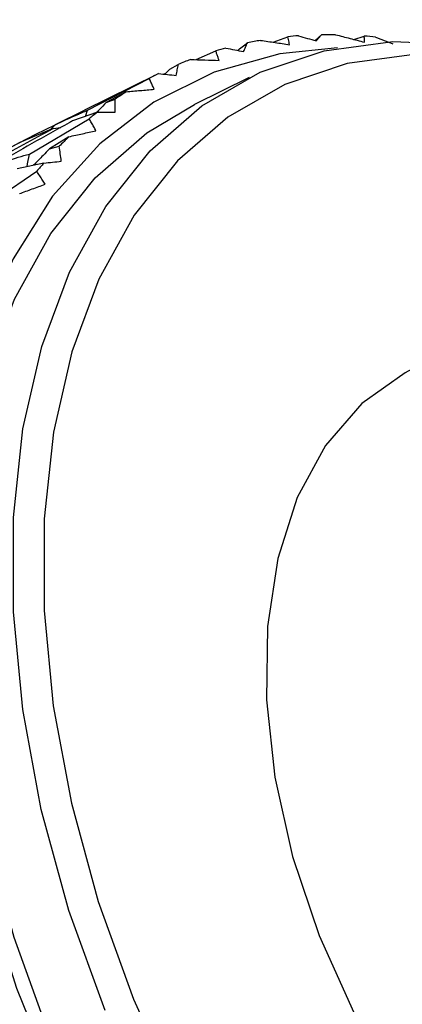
# Model space of a CAD drawing. Header units: millimetres. Extents: x 73 to 180, y 34 to 171.
# Tile 57 of 59: x 168.68 to 170.44, y 134.63 to 139.14. Entities that reach past the tile are written whole.
import ezdxf

# ---------------------------------------------------------------- set-up
doc = ezdxf.new("R2010")
doc.units = ezdxf.units.MM

msp = doc.modelspace()

# ---------------------------------------------------------------- linework, layer by layer
at = {"color": 7, "linetype": 'Continuous', "lineweight": 25}
for p, q in [((169.6892, 139.0059), (169.7259, 139.033)), ((169.8448, 139.0361), (169.9113, 139.0612)), ((170.0374, 139.0433), (170.0662, 139.0702)), ((170.2138, 139.049), (170.2619, 139.0642)), ((169.4903, 138.9561), (169.5806, 138.9962)), ((169.6892, 139.0059), (169.6818, 138.9986)), ((169.3176, 138.8921), (169.3078, 138.8871)), ((169.3411, 138.8897), (169.3518, 138.8945)), ((169.3696, 138.9127), (169.3466, 138.8892)), ((169.3696, 138.9127), (169.4086, 138.9341)), ((169.3077, 138.8873), (168.979, 138.7251)), ((168.9918, 138.7242), (169.2753, 138.8703)), ((169.7345, 138.8748), (169.4826, 138.7505)), ((169.1699, 138.8087), (169.0775, 138.7592)), ((169.0775, 138.7592), (169.1193, 138.7753)), ((168.9793, 138.7243), (168.8441, 138.658)), ((169.0377, 138.7155), (168.9233, 138.6752)), ((168.9825, 138.6961), (168.9918, 138.7242)), ((168.7255, 138.5235), (169, 138.6853)), ((168.8342, 138.6407), (168.6819, 138.5757)), ((168.7543, 138.6142), (168.8438, 138.6577)), ((168.8441, 138.658), (168.8217, 138.6353)), ((168.8342, 138.6407), (168.8702, 138.6455)), ((168.6026, 138.5344), (168.7543, 138.6142)), ((168.9069, 138.6027), (168.8175, 138.5479)), ((168.8175, 138.5479), (168.8625, 138.5589)), ((168.4948, 138.2675), (168.7591, 138.4442)), ((168.7916, 138.4823), (168.6686, 138.4554))]:
    msp.add_line(p, q, dxfattribs=at)
at = {"color": 7, "linetype": 'Continuous', "lineweight": 25, "flags": 128}
for points in [[(169.0728, 134.5976), (168.9067, 135.0563), (168.78, 135.5185), (168.6946, 135.9772), (168.6517, 136.4255), (168.6521, 136.8565), (168.6957, 137.2637), (168.7819, 137.641), (168.9093, 137.9826), (169.0761, 138.2833), (169.2797, 138.5386), (169.517, 138.7447), (169.7844, 138.8983), (170.0779, 138.9972), (170.393, 139.0398), (170.7249, 139.0256), (171.0687, 138.9547), (171.419, 138.8282), (171.7706, 138.648), (172.1182, 138.4169), (172.2446, 138.3193)], [(170.14, 139.0104), (169.8753, 138.9832), (169.5737, 138.8994), (169.2966, 138.7612), (169.048, 138.5704), (168.8316, 138.3301), (168.6504, 138.0435), (168.5072, 137.7149), (168.4041, 137.3491), (168.3424, 136.9514), (168.3232, 136.5277), (168.3467, 136.0841), (168.4125, 135.627), (168.5198, 135.1632), (168.6669, 134.6993), (168.8517, 134.2423)], [(172.2098, 138.3454), (172.1728, 138.3732), (171.8339, 138.5985), (171.4911, 138.7742), (171.1495, 138.8975), (170.8144, 138.9667), (170.4907, 138.9805), (170.1835, 138.939), (169.8973, 138.8425), (169.6366, 138.6928), (169.4053, 138.4919), (169.2068, 138.2429), (169.0442, 137.9497), (168.9199, 137.6167), (168.8359, 137.2489), (168.7934, 136.8518), (168.793, 136.4316), (168.8348, 135.9945), (168.9181, 135.5473), (169.0416, 135.0966), (169.2036, 134.6493), (169.4015, 134.2123)], [(168.8209, 134.4733), (168.6548, 134.9321), (168.5281, 135.3943), (168.4426, 135.853), (168.3998, 136.3013), (168.4002, 136.7323), (168.4438, 137.1395), (168.53, 137.5168), (168.6574, 137.8583), (168.8242, 138.1591), (169.0278, 138.4144), (169.265, 138.6204), (169.4826, 138.7505)], [(168.7145, 138.4655), (168.7168, 138.4778), (168.7255, 138.5235)], [(170.4813, 137.5371), (170.45, 137.521), (170.251, 137.3791), (170.0847, 137.1866), (169.955, 136.9482), (169.8651, 136.6697), (169.8174, 136.3581), (169.8128, 136.0209), (169.8517, 135.6665), (169.9329, 135.3037), (170.0546, 134.9412), (170.2137, 134.5882), (170.4063, 134.2532), (170.6276, 133.9446), (170.8722, 133.6698), (171.1341, 133.4358), (171.4068, 133.2482), (171.6837, 133.1116), (171.9578, 133.0295), (172.2225, 133.0038), (172.4712, 133.0352), (172.6665, 133.1067)]]:
    msp.add_lwpolyline(points, dxfattribs=at)
at = {"color": 7, "linetype": 'Continuous', "lineweight": 25}
for centre, radius, start, end in [((170.0819, 137.3131), 1.7563, 99.6766, 101.6928), ((170.0961, 137.207), 1.8635, 94.1658, 95.6939), ((170.1013, 137.0856), 1.985, 89.1547, 91.0125), ((170.0934, 136.9162), 2.1546, 84.1276, 85.5149), ((170.0685, 137.3713), 1.6966, 105.085, 106.7105), ((170.0554, 137.4114), 1.6544, 110.9174, 113.0139), ((170.0521, 137.4196), 1.6456, 116.51, 118.1695), ((170.0634, 137.4011), 1.6672, 122.406, 124.4929), ((170.0941, 137.3598), 1.7187, 127.9254, 129.5371), ((170.1518, 137.2956), 1.805, 133.6062, 135.5851), ((170.2272, 137.2259), 1.9078, 138.8073, 140.3121)]:
    msp.add_arc(centre, radius, start, end, dxfattribs=at)
for points, knots in [([(168.8349, 146.6319), (168.8427, 146.4977), (168.8579, 146.2373), (168.904, 145.8786), (168.9719, 145.5083), (169.078, 145.111), (169.2541, 144.6717), (169.4829, 144.2806), (169.7285, 143.9746), (169.9799, 143.7234), (170.2673, 143.4877), (170.6111, 143.2573), (171.1034, 142.9805), (171.7181, 142.698), (172.441, 142.3949), (173.1429, 142.0846), (173.8332, 141.7433), (174.5093, 141.3296), (175.0395, 140.8825), (175.4023, 140.4508), (175.6162, 140.0946), (175.7643, 139.7073), (175.8227, 139.3547), (175.8199, 139.0637), (175.7888, 138.8265), (175.7201, 138.5669), (175.6013, 138.2818), (175.416, 137.9856), (175.2625, 137.7869), (175.1649, 137.704), (175.1626, 137.7021)], [0, 0, 0, 0, 0.02748, 0.053306, 0.074173, 0.105187, 0.138806, 0.174446, 0.204182, 0.22804, 0.257302, 0.293669, 0.330479, 0.40031, 0.469229, 0.537477, 0.604056, 0.673646, 0.74472, 0.779131, 0.810846, 0.840063, 0.868721, 0.883501, 0.899266, 0.917858, 0.94018, 0.967006, 0.999216, 1, 1, 1, 1]), ([(175.4331, 136.8775), (175.4685, 136.9038), (175.5704, 136.9797), (175.7012, 137.1055), (175.8846, 137.2958), (176.1004, 137.5616), (176.339, 137.9576), (176.5218, 138.4231), (176.6205, 138.9151), (176.6257, 139.4168), (176.539, 139.9075), (176.3686, 140.3784), (176.1489, 140.771), (175.9187, 141.0831), (175.7229, 141.3062), (175.5265, 141.5036), (175.2993, 141.7077), (174.9974, 141.9452), (174.6322, 142.1932), (174.1538, 142.4742), (173.5968, 142.7551), (172.9842, 143.0309), (172.3903, 143.2835), (171.7679, 143.5531), (171.2095, 143.8274), (170.7666, 144.1116), (170.5007, 144.3316), (170.3047, 144.5333), (170.1572, 144.7227), (170.0286, 144.9315), (169.9181, 145.1566), (169.8109, 145.4515), (169.7255, 145.8035), (169.6637, 146.2064), (169.6449, 146.4842), (169.6349, 146.6319)], [0, 0, 0, 0, 0.009982, 0.028761, 0.039691, 0.067324, 0.101407, 0.134104, 0.165746, 0.197386, 0.228888, 0.26086, 0.295478, 0.3203, 0.342382, 0.359459, 0.381534, 0.410864, 0.447165, 0.484251, 0.542279, 0.597301, 0.648157, 0.701168, 0.766114, 0.803558, 0.830329, 0.848454, 0.869576, 0.883876, 0.900968, 0.921524, 0.946798, 0.971706, 1, 1, 1, 1]), ([(169.7086, 138.9933), (169.7115, 139), (169.7173, 139.0135), (169.7231, 139.0265), (169.7259, 139.033)], [0, 0, 0, 0, 0.499987, 1, 1, 1, 1]), ([(169.7867, 139.0444), (169.8088, 139.0413), (169.853, 139.0351), (169.8972, 139.0283), (169.9192, 139.0248)], [0, 0, 0, 0, 0.4999742, 1, 1, 1, 1]), ([(169.9192, 139.0248), (169.9185, 139.0287), (169.917, 139.0367), (169.9144, 139.0488), (169.9123, 139.0571), (169.9113, 139.0612)], [0, 0, 0, 0, 0.316326, 0.658148, 1, 1, 1, 1]), ([(169.9608, 139.0655), (169.9742, 139.0616), (170.0011, 139.0538), (170.0279, 139.046), (170.0413, 139.0421)], [0, 0, 0, 0, 0.499969, 1, 1, 1, 1]), ([(170.0413, 139.0421), (170.0455, 139.0469), (170.0538, 139.0565), (170.0621, 139.0657), (170.0662, 139.0702)], [0, 0, 0, 0, 0.499985, 1, 1, 1, 1]), ([(170.1306, 139.0703), (170.1527, 139.0648), (170.197, 139.0536), (170.2411, 139.0419), (170.2631, 139.036)], [0, 0, 0, 0, 0.499983, 1, 1, 1, 1]), ([(170.2631, 139.036), (170.2631, 139.039), (170.2631, 139.0452), (170.2627, 139.0546), (170.2622, 139.061), (170.2619, 139.0642)], [0, 0, 0, 0, 0.316325, 0.658148, 1, 1, 1, 1]), ([(170.3139, 139.0595), (170.327, 139.0545), (170.3532, 139.0445), (170.3795, 139.0344), (170.3926, 139.0294)], [0, 0, 0, 0, 0.499972, 1, 1, 1, 1]), ([(169.5958, 138.9525), (169.5943, 138.9571), (169.5913, 138.9668), (169.5862, 138.9813), (169.5825, 138.9913), (169.5806, 138.9962)], [0, 0, 0, 0, 0.316324, 0.658147, 1, 1, 1, 1]), ([(169.6269, 139.0094), (169.6406, 139.0067), (169.6678, 139.0013), (169.695, 138.996), (169.7086, 138.9933)], [0, 0, 0, 0, 0.499964, 1, 1, 1, 1]), ([(169.4648, 138.9568), (169.4866, 138.9562), (169.5304, 138.9551), (169.574, 138.9534), (169.5958, 138.9525)], [0, 0, 0, 0, 0.499979, 1, 1, 1, 1]), ([(169.3176, 138.8921), (169.3313, 138.8907), (169.3587, 138.8879), (169.3859, 138.8852), (169.3996, 138.8839)], [0, 0, 0, 0, 0.49997, 1, 1, 1, 1]), ([(169.3996, 138.8839), (169.4011, 138.8923), (169.4041, 138.9093), (169.4071, 138.9258), (169.4086, 138.9341)], [0, 0, 0, 0, 0.499985, 1, 1, 1, 1]), ([(169.298, 138.8201), (169.2957, 138.8255), (169.291, 138.8365), (169.2834, 138.8532), (169.278, 138.8646), (169.2753, 138.8703)], [0, 0, 0, 0, 0.316323, 0.658147, 1, 1, 1, 1]), ([(169.1699, 138.8087), (169.1913, 138.8108), (169.234, 138.8149), (169.2767, 138.8184), (169.298, 138.8201)], [0, 0, 0, 0, 0.499979, 1, 1, 1, 1]), ([(169.0775, 138.7592), (169.0675, 138.7488), (169.0532, 138.7337), (169.0386, 138.7188), (169.0341, 138.7143)], [0, 0, 0, 0, 0.690895, 1, 1, 1, 1]), ([(169.1191, 138.7154), (169.1192, 138.7255), (169.1192, 138.7456), (169.1193, 138.7654), (169.1193, 138.7753)], [0, 0, 0, 0, 0.499986, 1, 1, 1, 1]), ([(168.8441, 138.658), (168.8775, 138.6735), (168.9267, 138.6964), (168.9759, 138.7175), (168.9918, 138.7242)], [0, 0, 0, 0, 0.67782, 1, 1, 1, 1]), ([(169.0377, 138.7155), (169.0513, 138.7155), (169.0785, 138.7154), (169.1056, 138.7154), (169.1191, 138.7154)], [0, 0, 0, 0, 0.499972, 1, 1, 1, 1]), ([(168.9233, 138.6752), (168.918, 138.6723), (168.7986, 138.6066), (168.6805, 138.5394), (168.5676, 138.4752)], [0, 0, 0, 0, 0.044268, 1, 1, 1, 1]), ([(169.0305, 138.6299), (169.0274, 138.6357), (169.0209, 138.648), (169.0108, 138.6664), (169.0036, 138.679), (169, 138.6853)], [0, 0, 0, 0, 0.316326, 0.658149, 1, 1, 1, 1]), ([(168.4718, 138.4423), (168.5021, 138.4592), (168.6222, 138.5262), (168.7435, 138.5917), (168.8342, 138.6407)], [0, 0, 0, 0, 0.252479, 1, 1, 1, 1]), ([(168.9069, 138.6027), (168.9275, 138.6073), (168.9687, 138.6167), (169.0099, 138.6255), (169.0305, 138.6299)], [0, 0, 0, 0, 0.499978, 1, 1, 1, 1]), ([(168.6819, 138.5757), (168.5743, 138.5199), (168.4501, 138.4556), (168.3271, 138.3896), (168.3106, 138.3808)], [0, 0, 0, 0, 0.8661546, 1, 1, 1, 1]), ([(168.8175, 138.5479), (168.8079, 138.5378), (168.7837, 138.5122), (168.7592, 138.4871), (168.7444, 138.472)], [0, 0, 0, 0, 0.3982765, 1, 1, 1, 1]), ([(168.8717, 138.4906), (168.8702, 138.5021), (168.8671, 138.525), (168.864, 138.5476), (168.8625, 138.5589)], [0, 0, 0, 0, 0.499987, 1, 1, 1, 1]), ([(168.5676, 138.4752), (168.6032, 138.4867), (168.6558, 138.5036), (168.7086, 138.5186), (168.7255, 138.5235)], [0, 0, 0, 0, 0.67782, 1, 1, 1, 1]), ([(168.7916, 138.4823), (168.805, 138.4837), (168.8317, 138.4863), (168.8584, 138.4892), (168.8717, 138.4906)], [0, 0, 0, 0, 0.499964, 1, 1, 1, 1]), ([(168.7975, 138.3846), (168.7936, 138.391), (168.7854, 138.4041), (168.7726, 138.424), (168.7636, 138.4374), (168.7591, 138.4442)], [0, 0, 0, 0, 0.3163246, 0.6581505, 1, 1, 1, 1]), ([(168.6797, 138.3418), (168.6993, 138.3491), (168.7386, 138.3636), (168.7779, 138.3776), (168.7975, 138.3846)], [0, 0, 0, 0, 0.499979, 1, 1, 1, 1])]:
    msp.add_open_spline(points, degree=3, knots=knots, dxfattribs=at)

doc.saveas('drawing.dxf')
